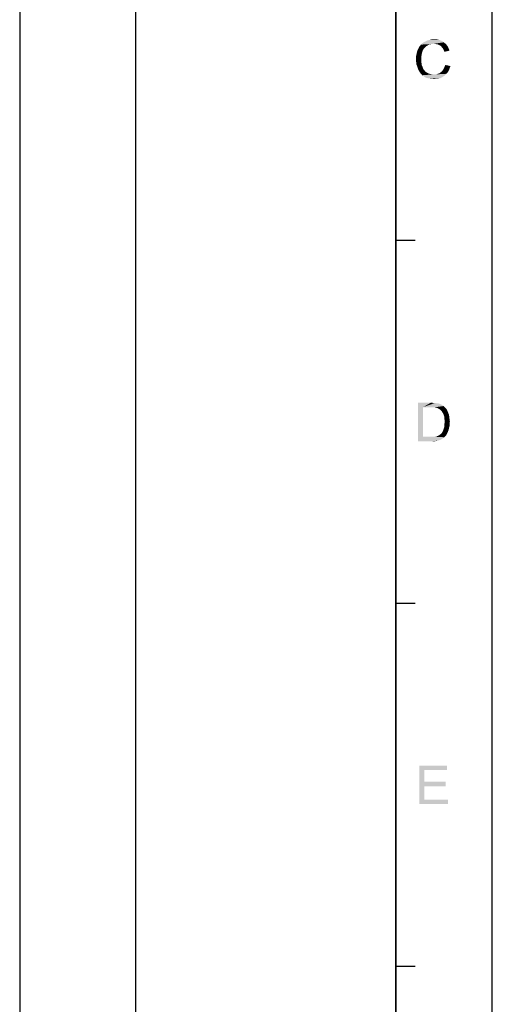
# Model space of a CAD drawing. Extents: x 0 to 841, y 0 to 594.
# Tile 90 of 91: x 768 to 841, y 291 to 444. Entities that reach past the tile are written whole.
import ezdxf

# ---------------------------------------------------------------- set-up
doc = ezdxf.new("R2010")
doc.units = 0
doc.header["$LTSCALE"] = 46.255
doc.header["$MEASUREMENT"] = 0
doc.layers.get('0').update_dxf_attribs({"linetype": 'CONTINUOUS'})

msp = doc.modelspace()

# ---------------------------------------------------------------- linework, layer by layer
at = {"color": 7, "linetype": 'Continuous'}
for p, q in [((841, 0), (841, 594)), ((767.5, 579), (767.5, 80)), ((767.5, 579), (767.5, 123)), ((785.5, 579), (785.5, 80)), ((785.5, 579), (785.5, 123)), ((826, 579), (826, 80)), ((826, 15), (826, 579)), ((826, 409.8), (829, 409.8)), ((826, 353.4), (829, 353.4)), ((826, 297), (829, 297))]:
    msp.add_line(p, q, dxfattribs=at)
for points in [[(833.15, 440.79), (830.49, 440.66), (830.84, 440.84)], [(830.49, 440.66), (833.15, 440.79), (833.46, 440.57)], [(832.8, 440.93), (830.84, 440.84), (831.2, 440.93)], [(830.84, 440.84), (832.8, 440.93), (833.15, 440.79)], [(832.4, 441.02), (831.2, 440.93), (831.55, 441.02)], [(831.2, 440.93), (832.4, 441.02), (832.8, 440.93)], [(831.55, 441.02), (831.95, 441.06), (832.4, 441.02)], [(830.13, 439.15), (829.24, 438.88), (829.33, 439.24)], [(830.4, 439.64), (830.22, 439.37), (829.33, 439.24)], [(830.4, 439.64), (829.33, 439.24), (829.51, 439.64)], [(829.33, 439.24), (830.22, 439.37), (830.13, 439.15)], [(830.58, 439.82), (829.51, 439.64), (829.69, 439.95)], [(829.51, 439.64), (830.58, 439.82), (830.4, 439.64)], [(831.02, 440.13), (829.69, 439.95), (829.91, 440.22)], [(831.02, 440.13), (830.75, 439.99), (829.69, 439.95)], [(829.69, 439.95), (830.75, 439.99), (830.58, 439.82)], [(831.91, 440.35), (829.91, 440.22), (830.18, 440.48)], [(831.91, 440.35), (831.6, 440.3), (829.91, 440.22)], [(831.6, 440.3), (831.29, 440.26), (829.91, 440.22)], [(829.91, 440.22), (831.29, 440.26), (831.02, 440.13)], [(833.46, 440.57), (830.18, 440.48), (830.49, 440.66)], [(831.91, 440.35), (830.18, 440.48), (833.46, 440.57)], [(832.22, 440.3), (831.91, 440.35), (833.46, 440.57)], [(832.22, 440.3), (833.46, 440.57), (833.78, 440.3)], [(833.78, 440.3), (832.49, 440.26), (832.22, 440.3)], [(832.71, 440.17), (832.49, 440.26), (833.78, 440.3)], [(832.93, 440.04), (832.71, 440.17), (833.78, 440.3)], [(832.93, 440.04), (833.78, 440.3), (834, 440.04)], [(834, 440.04), (833.11, 439.86), (832.93, 440.04)], [(833.11, 439.86), (834, 440.04), (834.18, 439.68)], [(834.18, 439.68), (833.29, 439.64), (833.11, 439.86)], [(833.42, 439.42), (833.29, 439.64), (834.18, 439.68)], [(833.42, 439.42), (834.18, 439.68), (834.35, 439.28)], [(834.35, 439.28), (833.55, 439.1), (833.42, 439.42)], [(830.04, 438.84), (829.15, 438.44), (829.24, 438.88)], [(830.04, 438.84), (830, 438.57), (829.15, 438.44)], [(829.15, 438.44), (830, 438.57), (829.95, 438.3)], [(829.95, 438.3), (829.15, 437.99), (829.15, 438.44)], [(829.15, 437.99), (829.95, 438.3), (829.95, 437.99)], [(829.95, 437.99), (829.95, 437.64), (829.15, 437.59)], [(829.95, 437.99), (829.15, 437.59), (829.15, 437.99)], [(829.24, 438.88), (830.13, 439.15), (830.04, 438.84)], [(829.15, 437.59), (829.95, 437.64), (830, 437.28)], [(830, 437.28), (829.2, 437.15), (829.15, 437.59)], [(829.2, 437.15), (830, 437.28), (830.04, 436.97)], [(830.04, 436.97), (829.33, 436.79), (829.2, 437.15)], [(829.33, 436.79), (830.04, 436.97), (830.18, 436.7)], [(830.18, 436.7), (829.46, 436.39), (829.33, 436.79)], [(830.18, 436.7), (830.26, 436.44), (829.46, 436.39)], [(829.46, 436.39), (830.26, 436.44), (830.44, 436.22)], [(830.44, 436.22), (829.64, 436.04), (829.46, 436.39)], [(829.64, 436.04), (830.44, 436.22), (830.62, 435.99)], [(834.13, 435.99), (833.02, 435.95), (833.24, 436.17)], [(834.31, 436.39), (833.24, 436.17), (833.42, 436.44)], [(833.24, 436.17), (834.31, 436.39), (834.13, 435.99)], [(833.42, 436.44), (833.55, 436.7), (834.49, 436.88)], [(833.42, 436.44), (834.49, 436.88), (834.31, 436.39)], [(834.49, 436.88), (833.55, 436.7), (833.69, 437.06)], [(830.62, 435.99), (829.86, 435.73), (829.64, 436.04)], [(830.62, 435.99), (830.84, 435.86), (829.86, 435.73)], [(829.86, 435.73), (830.84, 435.86), (831.11, 435.73)], [(831.11, 435.73), (830.09, 435.46), (829.86, 435.73)], [(831.11, 435.73), (831.38, 435.64), (830.09, 435.46)], [(830.09, 435.46), (832.22, 435.59), (833.86, 435.68)], [(830.09, 435.46), (833.86, 435.68), (833.55, 435.37)], [(831.38, 435.64), (831.6, 435.59), (830.09, 435.46)], [(831.91, 435.59), (832.22, 435.59), (830.09, 435.46)], [(831.6, 435.59), (831.91, 435.59), (830.09, 435.46)], [(833.55, 435.37), (830.4, 435.24), (830.09, 435.46)], [(830.4, 435.24), (833.55, 435.37), (833.2, 435.15)], [(833.2, 435.15), (830.71, 435.06), (830.4, 435.24)], [(831.06, 434.97), (830.71, 435.06), (833.2, 435.15)], [(831.06, 434.97), (833.2, 435.15), (832.84, 434.97)], [(832.84, 434.97), (831.51, 434.93), (831.06, 434.97)], [(831.51, 434.93), (832.84, 434.97), (832.44, 434.93)], [(832.44, 434.93), (831.95, 434.88), (831.51, 434.93)], [(833.86, 435.68), (832.22, 435.59), (832.53, 435.68)], [(832.53, 435.68), (832.8, 435.77), (834.13, 435.99)], [(832.53, 435.68), (834.13, 435.99), (833.86, 435.68)], [(832.8, 435.77), (833.02, 435.95), (834.13, 435.99)], [(829.42, 384.57), (831.46, 384.57), (830.22, 383.86)], [(830.22, 383.86), (829.42, 378.57), (829.42, 384.57)], [(831.46, 384.57), (831.82, 384.53), (830.22, 383.86)], [(832.09, 384.53), (832.35, 384.48), (830.22, 383.86)], [(831.82, 384.53), (832.09, 384.53), (830.22, 383.86)], [(832.53, 384.48), (832.8, 384.39), (830.22, 383.86)], [(832.35, 384.48), (832.53, 384.48), (830.22, 383.86)], [(832.8, 384.39), (833.02, 384.3), (830.22, 383.86)], [(833.02, 384.3), (833.24, 384.17), (830.22, 383.86)], [(833.24, 384.17), (833.42, 384.04), (830.22, 383.86)], [(830.22, 383.86), (830.22, 379.28), (829.42, 378.57)], [(831.46, 383.86), (830.22, 383.86), (833.42, 384.04)], [(831.82, 383.82), (831.46, 383.86), (833.42, 384.04)], [(832.09, 383.82), (831.82, 383.82), (833.42, 384.04)], [(832.09, 383.82), (833.42, 384.04), (833.64, 383.82)], [(833.64, 383.82), (832.31, 383.77), (832.09, 383.82)], [(832.49, 383.73), (832.31, 383.77), (833.64, 383.82)], [(832.71, 383.59), (832.49, 383.73), (833.64, 383.82)], [(832.71, 383.59), (833.64, 383.82), (833.86, 383.59)], [(833.86, 383.59), (832.93, 383.46), (832.71, 383.59)], [(832.93, 383.46), (833.86, 383.59), (834, 383.33)], [(834, 383.33), (833.11, 383.28), (832.93, 383.46)], [(833.24, 383.06), (833.11, 383.28), (834, 383.33)], [(833.24, 383.06), (834, 383.33), (834.13, 383.02)], [(834.13, 383.02), (833.42, 382.75), (833.24, 383.06)], [(833.42, 382.75), (834.13, 383.02), (834.26, 382.7)], [(834.26, 382.7), (833.51, 382.44), (833.42, 382.75)], [(833.51, 382.44), (834.26, 382.7), (834.31, 382.35)], [(834.31, 382.35), (833.55, 382.04), (833.51, 382.44)], [(833.55, 382.04), (834.31, 382.35), (834.35, 381.99)], [(834.35, 381.99), (833.6, 381.59), (833.55, 382.04)], [(834.4, 381.59), (833.55, 381.28), (833.6, 381.59)], [(833.55, 381.28), (834.4, 381.59), (834.35, 381.24)], [(834.35, 381.24), (833.55, 380.97), (833.55, 381.28)], [(833.55, 380.97), (834.35, 381.24), (834.35, 380.93)], [(833.6, 381.59), (834.35, 381.99), (834.4, 381.59)], [(832.75, 379.5), (832.84, 379.59), (833.91, 379.68)], [(832.75, 379.5), (833.91, 379.68), (833.82, 379.5)], [(833.91, 379.68), (832.84, 379.59), (832.98, 379.68)], [(832.98, 379.68), (833.11, 379.82), (834.04, 379.9)], [(832.98, 379.68), (834.04, 379.9), (833.91, 379.68)], [(834.04, 379.9), (833.11, 379.82), (833.24, 379.99)], [(834.13, 380.13), (833.24, 379.99), (833.33, 380.22)], [(833.24, 379.99), (834.13, 380.13), (834.04, 379.9)], [(834.22, 380.35), (833.33, 380.22), (833.42, 380.44)], [(833.33, 380.22), (834.22, 380.35), (834.13, 380.13)], [(834.26, 380.66), (833.42, 380.44), (833.51, 380.7)], [(833.42, 380.44), (834.26, 380.66), (834.22, 380.35)], [(834.35, 380.93), (833.51, 380.7), (833.55, 380.97)], [(833.51, 380.7), (834.35, 380.93), (834.26, 380.66)], [(832.04, 379.28), (833.55, 379.19), (829.42, 378.57)], [(831.78, 379.28), (832.04, 379.28), (829.42, 378.57)], [(831.51, 379.28), (831.78, 379.28), (829.42, 378.57)], [(830.22, 379.28), (831.51, 379.28), (829.42, 378.57)], [(833.55, 379.19), (833.24, 378.97), (829.42, 378.57)], [(833.24, 378.97), (832.93, 378.79), (829.42, 378.57)], [(832.93, 378.79), (832.53, 378.66), (829.42, 378.57)], [(831.55, 378.57), (829.42, 378.57), (832.53, 378.66)], [(831.55, 378.57), (832.53, 378.66), (832.09, 378.57)], [(832.04, 379.28), (832.26, 379.33), (833.82, 379.5)], [(832.04, 379.28), (833.82, 379.5), (833.55, 379.19)], [(832.26, 379.33), (832.44, 379.37), (833.82, 379.5)], [(832.44, 379.37), (832.58, 379.42), (833.82, 379.5)], [(833.82, 379.5), (832.58, 379.42), (832.75, 379.5)], [(829.65, 328.17), (833.97, 328.17), (830.45, 327.46)], [(830.45, 327.46), (829.65, 322.17), (829.65, 328.17)], [(830.45, 327.46), (833.97, 328.17), (833.97, 327.46)], [(830.45, 327.46), (830.45, 325.64), (829.65, 322.17)], [(830.45, 325.64), (830.45, 324.93), (829.65, 322.17)], [(830.45, 324.93), (830.45, 322.88), (829.65, 322.17)], [(830.45, 324.93), (833.74, 325.64), (833.74, 324.93)], [(830.45, 325.64), (833.74, 325.64), (830.45, 324.93)], [(830.45, 322.88), (834.1, 322.88), (829.65, 322.17)], [(829.65, 322.17), (834.1, 322.88), (834.1, 322.17)]]:
    msp.add_solid(points, dxfattribs=at)

doc.saveas('drawing.dxf')
